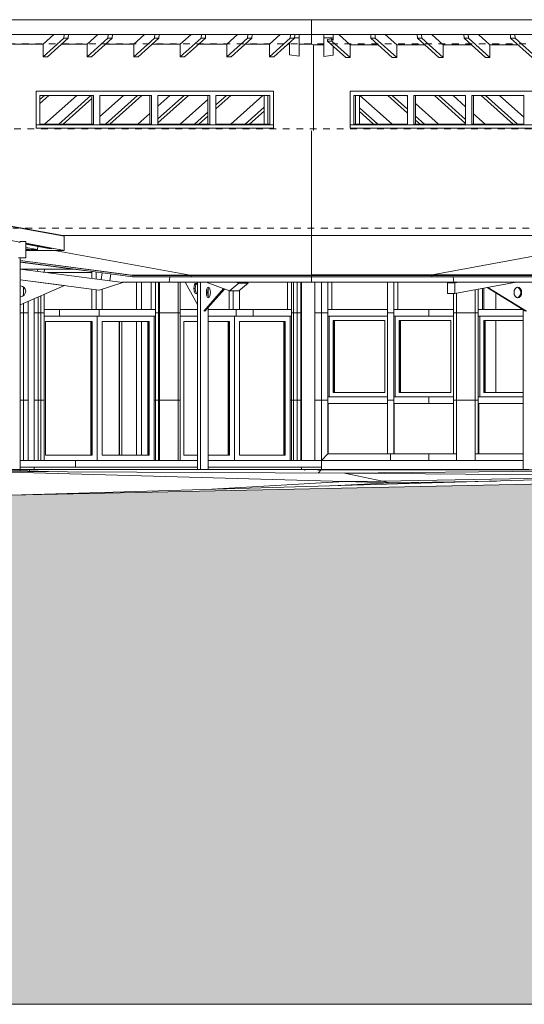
# Model space of a CAD drawing. Header units: metres. Extents: x 0 to 334, y 0 to 60.
# Tile 19 of 72: x 68 to 75, y 5 to 19. Entities that reach past the tile are written whole.
import ezdxf

# ---------------------------------------------------------------- set-up
doc = ezdxf.new("R2010")
doc.units = ezdxf.units.M
doc.header["$MEASUREMENT"] = 0
doc.linetypes.add('Strichlinie_ eng', pattern=[0.115, 0.075, -0.04])
for name, color, linetype in [('00 Linien_Kreise_Splines', 7, 'Continuous'), ('00 Schraffuren', 7, 'Continuous'), ('10 Fassade', 7, 'Continuous'), ('10 Stütze Holz', 7, 'Continuous'), ('10 Wand außen', 7, 'Continuous'), ('20 Decke', 7, 'Continuous'), ('24 Dachhaut', 7, 'Continuous'), ('25 Dachsparren', 7, 'Continuous'), ('30 Dach', 7, 'Continuous'), ('31 Vordach Glas_Stahl', 7, 'Continuous'), ('60 Gelände neu', 7, 'Continuous')]:
    doc.layers.add(name, color=color, linetype=linetype)

msp = doc.modelspace()

# ---------------------------------------------------------------- hatches: boundary and pattern name
at = {"layer": '00 Schraffuren', "linetype": 'Continuous', "lineweight": 13, "true_color": 0x9f9f9f}
msp.add_hatch(color=253, dxfattribs=at).paths.add_polyline_path([(43.572, 4.821), (133.044, 4.821), (133.044, 12.226), (133.044, 13.277), (128.895, 13.341), (128.116, 13.341), (124.8, 13.18), (122.557, 13.117), (120.696, 12.975), (119.042, 12.921), (119.042, 12.691), (118.955, 12.691), (118.955, 12.441), (84.41, 12.441), (84.41, 12.691), (84.41, 12.781), (83.874, 12.781), (83.265, 12.781), (81.5, 12.74), (79.388, 12.681), (77.08, 12.603), (67.688, 12.405), (59.679, 12.089), (57.594, 12.157), (56.464, 12.169), (56.159, 12.153), (54.013, 12.148), (49.911, 11.454), (46.122, 10.921), (43.84, 10.921), (43.572, 10.921), (43.572, 8.767)])
at = {"layer": '60 Gelände neu', "linetype": 'Continuous', "lineweight": 9}
h = msp.add_hatch(dxfattribs=at)
h.set_pattern_fill('Natur_Boden_gewachsen_0001', color=8, style=0, pattern_type=2)
h.set_pattern_definition([(45, (111.51342, 12.92067), (-0.106066, 0.106066), []), (45, (111.47807, 12.95602), (-0.212132, 0.212132), []), (45, (111.4427, 12.99138), (-0.212132, 0.212132), []), (135, (111.407356, 13.026735), (0.03535534, 0.03535534), [0.15, -0.15])])
h.paths.add_polyline_path([(55.747, 12.153), (55.747, 4.821), (79.388, 4.821), (79.388, 12.66), (78.851, 12.643), (77.08, 12.603), (67.688, 12.405), (59.679, 12.089), (57.594, 12.157), (56.464, 12.169), (56.159, 12.153)])

# ---------------------------------------------------------------- linework, layer by layer
at = {"layer": '00 Linien_Kreise_Splines', "color": 251, "linetype": 'Strichlinie_ eng', "lineweight": 18, "true_color": 0x5f5f5f}
for p, q in [((93.965, 19.131), (59.809, 19.131)), ((87.049, 17.861), (59.685, 17.861)), ((81.015, 16.381), (67.729, 16.381))]:
    msp.add_line(p, q, dxfattribs=at)
at = {"layer": '00 Linien_Kreise_Splines', "color": 7, "linetype": 'Continuous', "lineweight": 9}
msp.add_lwpolyline([(54.013, 12.148), (56.159, 12.153), (56.464, 12.169), (57.594, 12.157), (59.679, 12.089), (67.688, 12.405), (77.08, 12.603), (79.388, 12.681), (83.265, 12.781), (84.41, 12.781), (84.41, 12.691), (84.41, 12.441), (118.955, 12.441), (118.955, 12.691), (119.042, 12.691), (119.042, 12.921), (120.696, 12.975), (122.557, 13.117), (124.8, 13.18), (128.054, 13.341), (128.895, 13.341), (133.044, 13.277)], dxfattribs=at)
at = {"layer": '00 Schraffuren', "color": 7, "linetype": 'Continuous', "lineweight": 9, "flags": 128}
for points in [[(118.955, 12.441), (84.41, 12.441), (84.41, 12.691), (84.41, 12.781), (83.874, 12.781), (83.265, 12.781), (81.5, 12.74), (79.388, 12.681), (77.08, 12.603), (67.688, 12.405), (59.679, 12.089), (57.594, 12.157), (56.464, 12.169), (56.159, 12.153), (54.013, 12.148)], [(43.572, 4.821), (133.044, 4.821)]]:
    msp.add_lwpolyline(points, dxfattribs=at)
at = {"layer": '10 Fassade', "color": 7, "linetype": 'Continuous', "lineweight": 13}
for p, q in [((67.858, 15.771), (67.858, 15.774)), ((68.196, 15.727), (68.196, 15.745)), ((68.905, 15.635), (68.905, 15.738)), ((68.967, 15.627), (68.967, 15.73)), ((69.79, 15.171), (69.79, 15.577)), ((69.852, 15.171), (69.852, 15.577)), ((69.898, 15.121), (69.898, 15.577)), ((69.913, 15.121), (69.913, 15.577)), ((70.19, 15.121), (70.19, 15.577)), ((70.221, 15.171), (70.221, 15.577)), ((71.815, 15.171), (71.815, 15.577)), ((71.876, 15.171), (71.876, 15.577)), ((71.907, 15.121), (71.907, 15.577)), ((71.959, 15.121), (71.959, 15.577)), ((72.015, 15.121), (72.015, 15.577)), ((72.224, 15.577), (72.224, 15.121)), ((72.324, 15.577), (72.324, 15.121)), ((72.416, 15.171), (72.416, 15.577)), ((72.477, 15.171), (72.477, 15.577)), ((73.305, 15.171), (73.305, 15.577)), ((73.398, 15.171), (73.398, 15.577)), ((73.459, 15.171), (73.459, 15.577)), ((67.886, 15.379), (67.886, 15.506)), ((68.905, 15.171), (68.905, 15.473)), ((68.967, 15.171), (68.967, 15.466)), ((69.059, 15.171), (69.059, 15.475)), ((70.948, 15.171), (70.948, 15.452)), ((71.009, 15.171), (71.009, 15.449)), ((71.101, 15.171), (71.101, 15.455)), ((74.287, 15.171), (74.287, 15.409)), ((74.333, 15.121), (74.333, 15.414)), ((74.61, 15.121), (74.61, 15.465)), ((74.656, 15.171), (74.656, 15.473)), ((74.718, 15.171), (74.718, 15.484)), ((67.886, 15.121), (67.886, 15.262)), ((67.957, 15.121), (67.957, 15.293)), ((68.104, 15.121), (68.104, 15.357)), ((68.144, 15.121), (68.144, 15.374)), ((68.196, 15.121), (68.196, 15.396)), ((67.886, 15.121), (67.836, 15.121)), ((67.957, 15.121), (67.886, 15.121)), ((67.886, 13.821), (67.886, 15.121)), ((67.957, 13.821), (67.957, 15.121)), ((68.049, 15.121), (68.104, 15.121)), ((68.104, 15.121), (68.144, 15.121)), ((68.104, 13.821), (68.104, 15.121)), ((68.144, 15.121), (68.196, 15.121)), ((68.144, 13.821), (68.144, 15.121)), ((68.423, 15.171), (68.196, 15.171)), ((68.196, 13.821), (68.196, 15.121)), ((68.423, 15.171), (68.423, 15.071)), ((68.967, 15.171), (68.423, 15.171)), ((69.013, 15.171), (68.967, 15.171)), ((69.013, 15.171), (69.013, 15.071)), ((69.059, 15.171), (69.013, 15.171)), ((69.852, 15.171), (69.059, 15.171)), ((69.852, 15.171), (69.852, 15.071)), ((69.898, 15.121), (69.852, 15.121)), ((69.913, 15.121), (69.898, 15.121)), ((69.898, 13.821), (69.898, 15.121)), ((70.19, 15.121), (69.913, 15.121)), ((69.913, 13.821), (69.913, 15.121)), ((70.221, 15.121), (70.19, 15.121)), ((70.19, 13.821), (70.19, 15.121)), ((70.478, 15.171), (70.221, 15.171)), ((70.221, 15.121), (70.221, 15.171)), ((70.221, 15.071), (70.221, 15.121)), ((71.009, 15.171), (70.635, 15.171)), ((71.055, 15.171), (71.009, 15.171)), ((71.055, 15.171), (71.055, 15.071)), ((71.101, 15.171), (71.055, 15.171)), ((71.305, 15.171), (71.101, 15.171)), ((71.305, 15.171), (71.305, 15.071)), ((71.876, 15.171), (71.305, 15.171)), ((71.876, 15.171), (71.876, 15.071)), ((71.892, 15.121), (71.876, 15.121)), ((71.892, 15.121), (71.907, 15.121)), ((71.907, 15.121), (71.959, 15.121)), ((71.907, 13.821), (71.907, 15.121)), ((71.959, 15.121), (72.015, 15.121)), ((71.959, 13.821), (71.959, 15.121)), ((72.015, 13.821), (72.015, 15.121)), ((72.224, 15.121), (72.324, 15.121)), ((72.224, 15.121), (72.224, 13.821)), ((72.324, 15.121), (72.324, 13.821)), ((72.416, 15.171), (73.305, 15.171)), ((72.416, 15.071), (72.416, 15.171)), ((73.305, 15.121), (73.305, 15.171)), ((73.305, 15.071), (73.305, 15.121)), ((73.398, 15.171), (73.918, 15.171)), ((73.398, 15.071), (73.398, 15.171)), ((73.918, 15.171), (74.287, 15.171)), ((74.287, 15.121), (74.287, 15.171)), ((74.333, 15.121), (74.287, 15.121)), ((74.287, 15.071), (74.287, 15.121)), ((74.61, 15.121), (74.333, 15.121)), ((74.333, 13.821), (74.333, 15.121)), ((74.656, 15.121), (74.61, 15.121)), ((74.61, 13.821), (74.61, 15.121)), ((74.656, 15.171), (75.319, 15.171)), ((74.656, 15.071), (74.656, 15.171)), ((68.423, 15.071), (68.196, 15.071)), ((68.215, 14.991), (68.215, 13.001)), ((68.912, 14.991), (68.215, 14.991)), ((69.013, 15.071), (68.423, 15.071)), ((68.891, 13.001), (68.891, 14.991)), ((68.898, 14.991), (68.898, 13.001)), ((68.904, 14.991), (68.904, 13.001)), ((68.912, 13.001), (68.912, 14.991)), ((68.986, 15.071), (68.986, 12.921)), ((69.852, 15.071), (69.013, 15.071)), ((69.059, 14.991), (69.059, 13.001)), ((69.757, 14.991), (69.059, 14.991)), ((69.736, 13.001), (69.736, 14.991)), ((69.743, 14.991), (69.743, 13.001)), ((69.749, 14.991), (69.749, 13.001)), ((69.757, 13.001), (69.757, 14.991)), ((69.831, 15.071), (69.831, 12.921)), ((69.852, 13.821), (69.852, 15.071)), ((70.478, 15.071), (70.221, 15.071)), ((70.221, 13.821), (70.221, 15.071)), ((70.274, 14.991), (70.274, 13.001)), ((70.478, 14.991), (70.274, 14.991)), ((71.055, 15.071), (70.635, 15.071)), ((70.954, 14.991), (70.635, 14.991)), ((70.933, 13.001), (70.933, 14.991)), ((70.94, 14.991), (70.94, 13.001)), ((70.946, 14.991), (70.946, 13.001)), ((70.954, 13.001), (70.954, 14.991)), ((71.028, 15.071), (71.028, 12.921)), ((71.305, 15.071), (71.055, 15.071)), ((71.102, 14.991), (71.102, 13.001)), ((71.781, 14.991), (71.102, 14.991)), ((71.876, 15.071), (71.305, 15.071)), ((71.76, 13.001), (71.76, 14.991)), ((71.768, 14.991), (71.768, 13.001)), ((71.774, 14.991), (71.774, 13.001)), ((71.781, 13.001), (71.781, 14.991)), ((71.855, 15.071), (71.855, 12.921)), ((71.876, 13.821), (71.876, 15.071)), ((72.416, 13.871), (72.416, 15.071)), ((72.416, 15.071), (73.305, 15.071)), ((72.437, 15.071), (72.437, 13.871)), ((72.497, 13.936), (72.497, 15.006)), ((72.497, 15.006), (73.266, 15.006)), ((72.505, 15.006), (72.505, 13.936)), ((72.511, 15.006), (72.511, 13.936)), ((72.518, 13.936), (72.518, 15.006)), ((73.266, 15.006), (73.266, 13.936)), ((73.305, 13.871), (73.305, 15.071)), ((73.398, 15.071), (73.918, 15.071)), ((73.398, 13.871), (73.398, 15.071)), ((73.419, 15.071), (73.419, 13.871)), ((73.479, 13.936), (73.479, 15.006)), ((73.479, 15.006), (74.248, 15.006)), ((73.486, 15.006), (73.486, 13.936)), ((73.492, 15.006), (73.492, 13.936)), ((73.5, 13.936), (73.5, 15.006)), ((73.918, 15.071), (74.287, 15.071)), ((74.248, 15.006), (74.248, 13.936)), ((74.287, 13.871), (74.287, 15.071)), ((74.656, 15.071), (75.322, 15.071)), ((74.656, 13.871), (74.656, 15.071)), ((74.677, 15.071), (74.677, 13.871)), ((74.738, 13.936), (74.738, 15.006)), ((74.738, 15.006), (75.322, 15.006)), ((74.745, 15.006), (74.745, 13.936)), ((74.751, 15.006), (74.751, 13.936)), ((74.759, 13.936), (74.759, 15.006)), ((73.266, 13.936), (72.497, 13.936)), ((74.248, 13.936), (73.479, 13.936)), ((75.322, 13.936), (74.738, 13.936)), ((67.886, 13.821), (67.836, 13.821)), ((67.957, 13.821), (67.886, 13.821)), ((67.886, 12.921), (67.886, 13.821)), ((67.957, 12.921), (67.957, 13.821)), ((68.049, 13.821), (68.104, 13.821)), ((68.104, 13.821), (68.144, 13.821)), ((68.104, 12.921), (68.104, 13.821)), ((68.144, 13.821), (68.196, 13.821)), ((68.144, 12.921), (68.144, 13.821)), ((68.196, 12.921), (68.196, 13.821)), ((69.852, 13.821), (69.831, 13.821)), ((69.898, 13.821), (69.852, 13.821)), ((69.852, 12.921), (69.852, 13.821)), ((69.913, 13.821), (69.898, 13.821)), ((69.898, 12.921), (69.898, 13.821)), ((70.19, 13.821), (69.913, 13.821)), ((69.913, 12.921), (69.913, 13.821)), ((70.221, 13.821), (70.19, 13.821)), ((70.19, 12.921), (70.19, 13.821)), ((70.221, 12.921), (70.221, 13.821)), ((71.876, 13.821), (71.855, 13.821)), ((71.892, 13.821), (71.876, 13.821)), ((71.876, 12.921), (71.876, 13.821)), ((71.892, 13.821), (71.907, 13.821)), ((71.907, 13.821), (71.959, 13.821)), ((71.907, 12.921), (71.907, 13.821)), ((71.959, 13.821), (72.015, 13.821)), ((71.959, 12.921), (71.959, 13.821)), ((72.015, 12.921), (72.015, 13.821)), ((72.224, 13.821), (72.324, 13.821)), ((72.224, 13.821), (72.224, 12.921)), ((72.324, 13.821), (72.324, 12.921)), ((72.416, 13.871), (73.305, 13.871)), ((72.416, 13.771), (72.416, 13.871)), ((73.305, 13.821), (73.305, 13.871)), ((73.305, 13.771), (73.305, 13.821)), ((73.398, 13.871), (73.918, 13.871)), ((73.398, 13.771), (73.398, 13.871)), ((73.918, 13.871), (74.287, 13.871)), ((74.287, 13.821), (74.287, 13.871)), ((74.287, 13.771), (74.287, 13.821)), ((74.333, 13.821), (74.287, 13.821)), ((74.61, 13.821), (74.333, 13.821)), ((74.333, 12.921), (74.333, 13.821)), ((74.656, 13.821), (74.61, 13.821)), ((74.61, 13.021), (74.61, 13.821)), ((74.656, 13.871), (75.322, 13.871)), ((74.656, 13.771), (74.656, 13.871)), ((72.416, 13.021), (72.416, 13.771)), ((72.416, 13.771), (73.305, 13.771)), ((72.422, 13.771), (72.422, 13.021)), ((73.305, 13.021), (73.305, 13.771)), ((73.398, 13.771), (73.918, 13.771)), ((73.398, 13.021), (73.398, 13.771)), ((73.403, 13.771), (73.403, 13.021)), ((73.918, 13.771), (74.287, 13.771)), ((74.287, 13.021), (74.287, 13.771)), ((74.656, 13.771), (75.322, 13.771)), ((74.656, 13.021), (74.656, 13.771)), ((74.662, 13.771), (74.662, 13.021)), ((67.886, 12.921), (67.836, 12.921)), ((68.215, 13.001), (68.912, 13.001)), ((69.059, 13.001), (69.757, 13.001)), ((70.274, 13.001), (70.478, 13.001)), ((70.635, 13.001), (70.954, 13.001)), ((71.102, 13.001), (71.781, 13.001)), ((72.324, 12.921), (73.351, 12.921)), ((72.416, 13.021), (73.305, 13.021)), ((73.351, 13.021), (73.305, 13.021)), ((73.351, 13.021), (73.398, 13.021)), ((73.351, 12.921), (73.918, 12.921)), ((73.398, 13.021), (73.918, 13.021)), ((73.918, 13.021), (74.287, 13.021)), ((73.918, 12.921), (74.333, 12.921)), ((74.333, 13.021), (74.287, 13.021)), ((74.61, 12.921), (74.333, 12.921)), ((74.61, 12.921), (74.61, 13.021)), ((74.61, 13.021), (74.656, 13.021)), ((74.61, 12.921), (75.322, 12.921)), ((74.656, 13.021), (75.322, 13.021))]:
    msp.add_line(p, q, dxfattribs=at)
at = {"layer": '10 Fassade', "color": 7, "linetype": 'Continuous', "lineweight": 9}
for p, q in [((72.324, 15.121), (72.416, 15.121)), ((73.398, 15.121), (73.305, 15.121)), ((73.918, 15.071), (73.918, 15.171)), ((72.324, 13.821), (72.416, 13.821)), ((73.398, 13.821), (73.305, 13.821)), ((73.918, 13.771), (73.918, 13.871)), ((72.324, 12.921), (72.416, 13.021)), ((73.351, 12.921), (73.351, 13.021)), ((73.918, 12.921), (73.918, 13.021))]:
    msp.add_line(p, q, dxfattribs=at)
at = {"layer": '10 Stütze Holz', "color": 7, "linetype": 'Continuous', "lineweight": 13}
for p, q in [((69.57, 15.171), (69.57, 15.577)), ((69.646, 15.171), (69.646, 15.577)), ((74.739, 15.171), (74.739, 15.488)), ((69.57, 13.001), (69.57, 14.991)), ((69.646, 13.001), (69.646, 14.991))]:
    msp.add_line(p, q, dxfattribs=at)
at = {"layer": '10 Wand außen', "color": 7, "linetype": 'Continuous', "lineweight": 13}
for p, q in [((67.726, 19.123), (68.179, 19.123)), ((68.179, 18.933), (68.179, 19.123)), ((68.456, 19.123), (68.835, 19.123)), ((68.835, 18.933), (68.835, 19.123)), ((69.112, 19.123), (69.528, 19.123)), ((69.528, 18.933), (69.528, 19.123)), ((69.805, 19.123), (70.221, 19.123)), ((70.221, 18.933), (70.221, 19.123)), ((70.497, 19.123), (70.914, 19.123)), ((70.914, 18.933), (70.914, 19.123)), ((71.19, 19.123), (71.547, 19.123)), ((71.547, 18.933), (71.547, 19.123)), ((71.823, 19.123), (71.849, 19.123)), ((71.989, 19.123), (72.174, 19.123)), ((72.203, 19.116), (72.174, 19.123)), ((72.359, 19.116), (72.203, 19.116)), ((72.203, 17.838), (72.203, 19.116)), ((72.749, 19.116), (73.166, 19.116)), ((72.749, 19.116), (72.749, 18.925)), ((73.442, 19.116), (73.858, 19.116)), ((73.442, 19.116), (73.442, 18.925)), ((74.135, 19.116), (74.551, 19.116)), ((74.135, 19.116), (74.135, 18.925)), ((74.828, 19.116), (75.244, 19.116)), ((74.828, 19.116), (74.828, 18.925)), ((68.244, 18.933), (68.179, 18.933)), ((68.9, 18.933), (68.835, 18.933)), ((69.593, 18.933), (69.528, 18.933)), ((70.286, 18.933), (70.221, 18.933)), ((70.979, 18.933), (70.914, 18.933)), ((71.612, 18.933), (71.547, 18.933)), ((71.989, 18.947), (71.849, 18.966)), ((72.499, 18.958), (72.359, 18.94)), ((72.749, 18.925), (72.684, 18.925)), ((73.442, 18.925), (73.377, 18.925)), ((74.135, 18.925), (74.07, 18.925)), ((74.828, 18.925), (74.763, 18.925)), ((71.608, 18.421), (68.075, 18.421)), ((68.075, 18.421), (68.075, 17.921)), ((68.075, 18.421), (68.075, 17.871)), ((68.13, 17.931), (68.13, 18.361)), ((68.13, 18.361), (68.931, 18.361)), ((68.904, 18.361), (68.904, 17.931)), ((68.904, 18.361), (68.904, 17.931)), ((68.93, 18.361), (68.93, 17.931)), ((68.931, 18.361), (68.931, 17.931)), ((69.023, 17.931), (69.023, 18.361)), ((69.023, 18.361), (69.795, 18.361)), ((69.768, 18.361), (69.768, 17.931)), ((69.769, 18.361), (69.769, 17.931)), ((69.795, 18.361), (69.795, 17.931)), ((69.795, 18.361), (69.795, 17.931)), ((69.888, 17.931), (69.888, 18.361)), ((69.888, 18.361), (70.66, 18.361)), ((70.633, 18.361), (70.633, 17.931)), ((70.633, 18.361), (70.633, 17.931)), ((70.66, 18.361), (70.66, 17.931)), ((70.66, 18.361), (70.66, 17.931)), ((70.752, 17.931), (70.752, 18.361)), ((70.752, 18.361), (71.552, 18.361)), ((71.468, 17.931), (71.468, 18.361)), ((71.526, 18.361), (71.526, 17.931)), ((71.526, 18.361), (71.526, 17.931)), ((71.552, 18.361), (71.552, 17.931)), ((71.552, 18.361), (71.552, 17.931)), ((71.608, 17.871), (71.608, 18.421)), ((72.748, 18.421), (76.281, 18.421)), ((72.748, 17.871), (72.748, 18.421)), ((72.803, 18.361), (72.803, 17.931)), ((72.803, 18.361), (72.803, 17.931)), ((73.603, 18.361), (72.803, 18.361)), ((72.83, 18.361), (72.83, 17.931)), ((72.83, 18.361), (72.83, 17.931)), ((72.888, 18.361), (72.888, 17.931)), ((73.603, 17.931), (73.603, 18.361)), ((73.696, 18.361), (73.696, 17.931)), ((73.696, 18.361), (73.696, 17.931)), ((74.468, 18.361), (73.696, 18.361)), ((73.723, 18.361), (73.723, 17.931)), ((73.723, 18.361), (73.723, 17.931)), ((74.468, 17.931), (74.468, 18.361)), ((74.561, 18.361), (74.561, 17.931)), ((74.561, 18.361), (74.561, 17.931)), ((75.333, 18.361), (74.561, 18.361)), ((74.587, 18.361), (74.587, 17.931)), ((74.587, 18.361), (74.587, 17.931)), ((75.333, 17.931), (75.333, 18.361)), ((68.931, 17.931), (68.13, 17.931)), ((69.795, 17.931), (69.023, 17.931)), ((70.66, 17.931), (69.888, 17.931)), ((71.552, 17.931), (70.752, 17.931)), ((72.803, 17.931), (73.603, 17.931)), ((73.696, 17.931), (74.468, 17.931)), ((74.561, 17.931), (75.333, 17.931)), ((68.075, 17.871), (68.075, 17.871)), ((72.024, 15.577), (72.024, 12.921)), ((67.837, 15.522), (67.837, 15.363)), ((74.915, 15.418), (74.915, 15.171)), ((68.049, 12.921), (68.049, 15.333)), ((67.837, 15.241), (67.837, 12.921)), ((69.312, 13.001), (69.312, 14.991)), ((69.316, 14.991), (69.316, 13.001)), ((69.316, 14.991), (69.316, 13.001)), ((69.351, 13.001), (69.351, 14.991)), ((69.351, 14.991), (69.351, 13.001)), ((74.915, 15.006), (74.915, 13.936)), ((67.836, 12.786), (67.837, 12.786)), ((67.837, 12.821), (67.837, 12.786)), ((67.837, 12.786), (68.049, 12.786)), ((68.049, 12.786), (68.049, 12.821)), ((72.024, 12.821), (72.024, 12.786)), ((72.024, 12.786), (72.324, 12.786)), ((72.324, 12.786), (72.324, 12.821))]:
    msp.add_line(p, q, dxfattribs=at)
at = {"layer": '10 Wand außen', "color": 7, "linetype": 'Continuous', "lineweight": 9}
for p, q in [((68.075, 17.921), (68.075, 17.871)), ((71.608, 17.921), (68.075, 17.921)), ((68.075, 17.921), (68.075, 17.871)), ((71.608, 17.871), (71.608, 17.921)), ((72.748, 17.871), (72.748, 17.921)), ((72.748, 17.921), (76.281, 17.921)), ((68.075, 17.871), (71.608, 17.871)), ((76.281, 17.871), (72.748, 17.871)), ((67.836, 12.786), (67.836, 15.942)), ((67.836, 12.786), (61.493, 12.786))]:
    msp.add_line(p, q, dxfattribs=at)
at = {"layer": '20 Decke', "color": 7, "linetype": 'Continuous', "lineweight": 13}
for p, q in [((67.836, 12.921), (68.663, 12.921)), ((68.663, 12.921), (70.478, 12.921)), ((68.663, 12.821), (68.663, 12.921)), ((70.635, 12.921), (72.324, 12.921)), ((72.324, 12.821), (72.324, 12.921)), ((67.836, 12.821), (68.663, 12.821)), ((67.837, 12.772), (67.837, 12.786)), ((67.978, 12.774), (67.978, 12.786)), ((68.049, 12.786), (70.478, 12.786)), ((68.049, 12.786), (70.478, 12.786)), ((68.663, 12.821), (70.478, 12.821)), ((70.635, 12.821), (72.324, 12.821)), ((70.635, 12.786), (72.024, 12.786)), ((70.635, 12.786), (72.024, 12.786)), ((72.074, 12.774), (72.074, 12.786)), ((72.274, 12.772), (72.274, 12.786)), ((72.324, 12.786), (75.322, 12.786)), ((72.324, 12.786), (75.322, 12.786))]:
    msp.add_line(p, q, dxfattribs=at)
at = {"layer": '24 Dachhaut', "color": 7, "linetype": 'Continuous', "lineweight": 13}
for p, q in [((72.174, 19.123), (72.174, 19.268)), ((59.846, 17.856), (68.475, 16.272)), ((68.47, 16.273), (72.174, 16.273)), ((68.475, 16.267), (68.475, 16.272))]:
    msp.add_line(p, q, dxfattribs=at)
at = {"layer": '24 Dachhaut', "color": 7, "linetype": 'Continuous', "lineweight": 9}
for p, q in [((72.174, 17.835), (72.174, 16.273)), ((72.174, 16.273), (76.23, 16.273)), ((72.174, 16.272), (72.174, 16.273))]:
    msp.add_line(p, q, dxfattribs=at)
at = {"layer": '25 Dachsparren', "color": 253, "linetype": 'Continuous', "lineweight": 13, "true_color": 0x9f9f9f}
for p, q in [((68.341, 19.268), (68.179, 19.123)), ((68.489, 19.211), (68.493, 19.268)), ((68.557, 19.268), (68.553, 19.211)), ((68.996, 19.268), (68.835, 19.123)), ((69.145, 19.211), (69.149, 19.268)), ((69.213, 19.268), (69.209, 19.211)), ((69.689, 19.268), (69.528, 19.123)), ((69.837, 19.211), (69.842, 19.268)), ((69.906, 19.268), (69.902, 19.211)), ((70.382, 19.268), (70.221, 19.123)), ((70.53, 19.211), (70.535, 19.268)), ((70.599, 19.268), (70.595, 19.211)), ((71.075, 19.268), (70.914, 19.123)), ((71.223, 19.211), (71.227, 19.268)), ((71.292, 19.268), (71.288, 19.211)), ((71.708, 19.268), (71.547, 19.123)), ((71.856, 19.211), (71.86, 19.268)), ((71.925, 19.268), (71.921, 19.211)), ((71.989, 19.218), (71.921, 19.218)), ((71.989, 19.268), (71.989, 19.218)), ((71.989, 19.218), (71.989, 18.947)), ((72.359, 19.217), (72.359, 19.268)), ((72.499, 19.217), (72.359, 19.217)), ((72.359, 19.217), (72.359, 18.94)), ((72.499, 19.268), (72.499, 19.217)), ((72.499, 19.217), (72.499, 19.183)), ((72.579, 19.268), (72.749, 19.116)), ((73.059, 19.211), (73.055, 19.268)), ((73.12, 19.268), (73.124, 19.211)), ((73.272, 19.268), (73.442, 19.116)), ((73.752, 19.211), (73.748, 19.268)), ((73.813, 19.268), (73.817, 19.211)), ((73.965, 19.268), (74.135, 19.116)), ((74.445, 19.211), (74.441, 19.268)), ((74.506, 19.268), (74.51, 19.211)), ((74.658, 19.268), (74.828, 19.116)), ((75.138, 19.211), (75.134, 19.268)), ((75.199, 19.268), (75.203, 19.211)), ((68.489, 19.211), (68.179, 18.933)), ((68.553, 19.211), (68.244, 18.933)), ((68.553, 19.211), (68.489, 19.211)), ((69.145, 19.211), (68.835, 18.933)), ((69.209, 19.211), (68.9, 18.933)), ((69.209, 19.211), (69.145, 19.211)), ((69.837, 19.211), (69.528, 18.933)), ((69.902, 19.211), (69.593, 18.933)), ((69.902, 19.211), (69.837, 19.211)), ((70.53, 19.211), (70.221, 18.933)), ((70.595, 19.211), (70.286, 18.933)), ((70.595, 19.211), (70.53, 19.211)), ((71.223, 19.211), (70.914, 18.933)), ((71.288, 19.211), (70.979, 18.933)), ((71.288, 19.211), (71.223, 19.211)), ((71.856, 19.211), (71.547, 18.933)), ((71.921, 19.211), (71.612, 18.933)), ((71.849, 19.146), (71.849, 18.966)), ((71.921, 19.211), (71.856, 19.211)), ((72.41, 19.193), (72.474, 19.202)), ((72.412, 19.17), (72.41, 19.193)), ((72.412, 19.17), (72.684, 18.925)), ((72.476, 19.17), (72.412, 19.17)), ((72.499, 19.183), (72.474, 19.202)), ((72.474, 19.202), (72.476, 19.17)), ((72.476, 19.17), (72.749, 18.925)), ((72.499, 19.092), (72.499, 18.958)), ((73.059, 19.211), (73.377, 18.925)), ((73.124, 19.211), (73.059, 19.211)), ((73.124, 19.211), (73.442, 18.925)), ((73.752, 19.211), (74.07, 18.925)), ((73.817, 19.211), (73.752, 19.211)), ((73.817, 19.211), (74.135, 18.925)), ((74.445, 19.211), (74.763, 18.925)), ((74.51, 19.211), (74.445, 19.211)), ((74.51, 19.211), (74.828, 18.925)), ((75.138, 19.211), (75.456, 18.925)), ((75.203, 19.211), (75.138, 19.211)), ((75.203, 19.211), (75.521, 18.925)), ((68.199, 18.361), (68.13, 18.299)), ((68.264, 18.361), (68.13, 18.24)), ((68.681, 18.361), (68.203, 17.931)), ((68.892, 18.361), (68.414, 17.931)), ((69.374, 18.361), (69.023, 18.045)), ((69.585, 18.361), (69.107, 17.931)), ((69.65, 18.361), (69.172, 17.931)), ((70.067, 18.361), (69.888, 18.2)), ((70.278, 18.361), (69.888, 18.009)), ((70.343, 18.361), (69.888, 17.951)), ((70.911, 18.361), (70.752, 18.218)), ((70.976, 18.361), (70.752, 18.16)), ((71.452, 18.361), (70.974, 17.931)), ((72.895, 18.361), (73.373, 17.931)), ((73.312, 18.361), (73.603, 18.098)), ((73.376, 18.361), (73.603, 18.156)), ((73.588, 18.361), (73.603, 18.347)), ((74.004, 18.361), (74.468, 17.943)), ((74.069, 18.361), (74.468, 18.002)), ((74.281, 18.361), (74.468, 18.192)), ((74.697, 18.361), (75.175, 17.931)), ((74.762, 18.361), (75.24, 17.931)), ((74.974, 18.361), (75.333, 18.037)), ((68.904, 18.313), (68.479, 17.931)), ((70.633, 18.301), (70.222, 17.931)), ((73.723, 18.239), (74.066, 17.931)), ((69.768, 18.092), (69.589, 17.931)), ((70.633, 18.111), (70.433, 17.931)), ((70.633, 18.053), (70.498, 17.931)), ((71.468, 18.185), (71.186, 17.931)), ((71.468, 18.126), (71.251, 17.931)), ((72.888, 18.177), (73.161, 17.931)), ((72.888, 18.119), (73.097, 17.931)), ((73.723, 18.049), (73.854, 17.931)), ((74.587, 18.085), (74.759, 17.931)), ((68.904, 17.938), (68.896, 17.931)), ((73.723, 17.991), (73.789, 17.931)), ((67.924, 16.151), (68.311, 16.08)), ((67.924, 16.142), (68.264, 16.08)), ((67.924, 16.095), (68.094, 16.064)), ((67.924, 16.077), (67.995, 16.064)), ((67.924, 16.069), (67.973, 16.062)), ((67.924, 16.065), (67.946, 16.062)), ((67.973, 16.062), (67.946, 16.062)), ((67.973, 16.068), (67.973, 16.062)), ((68.094, 16.064), (67.995, 16.064)), ((68.099, 16.11), (68.094, 16.064)), ((68.308, 16.08), (68.264, 16.08)), ((68.308, 16.08), (68.311, 16.08)), ((68.311, 16.083), (68.311, 16.08))]:
    msp.add_line(p, q, dxfattribs=at)
at = {"layer": '30 Dach', "color": 7, "linetype": 'Continuous', "lineweight": 9}
for p, q in [((60.626, 19.488), (72.174, 19.488)), ((72.174, 19.488), (84.087, 19.488)), ((72.174, 19.268), (72.174, 19.488)), ((60.626, 19.268), (72.174, 19.268)), ((72.174, 19.268), (84.087, 19.268)), ((72.174, 16.272), (68.494, 16.272)), ((72.174, 16.1), (72.174, 16.272)), ((68.245, 15.721), (68.905, 15.721))]:
    msp.add_line(p, q, dxfattribs=at)
at = {"layer": '30 Dach', "color": 7, "linetype": 'Continuous', "lineweight": 13}
for p, q in [((59.853, 17.853), (68.495, 16.263)), ((65.058, 16.684), (67.838, 16.173)), ((67.813, 16.176), (67.838, 16.173)), ((67.838, 16.182), (67.838, 16.173)), ((67.924, 16.182), (67.838, 16.182)), ((67.924, 15.942), (67.924, 16.182)), ((67.924, 16.157), (68.495, 16.052)), ((67.924, 16.154), (68.471, 16.053)), ((68.494, 16.272), (68.475, 16.272)), ((68.494, 16.264), (68.494, 16.272)), ((68.495, 16.263), (68.495, 16.052)), ((76.215, 16.272), (72.174, 16.272)), ((67.924, 16.052), (68.475, 16.052)), ((68.475, 16.054), (68.471, 16.053)), ((68.475, 16.054), (68.491, 16.052)), ((68.475, 16.054), (68.475, 16.052)), ((68.475, 16.052), (68.491, 16.052)), ((68.48, 16.052), (68.481, 16.052)), ((68.495, 16.052), (68.481, 16.052)), ((67.813, 15.942), (67.924, 15.942)), ((68.1, 15.774), (68.097, 15.74)), ((68.194, 15.727), (68.199, 15.774))]:
    msp.add_line(p, q, dxfattribs=at)
at = {"layer": '31 Vordach Glas_Stahl', "color": 7, "linetype": 'Continuous', "lineweight": 13}
for p, q in [((68.35, 16.052), (70.368, 15.681)), ((70.367, 15.681), (68.35, 16.052)), ((72.174, 16.1), (72.174, 15.688)), ((76.215, 16.1), (73.972, 15.688)), ((67.836, 15.902), (69.502, 15.682)), ((67.836, 15.899), (69.513, 15.678)), ((67.836, 15.879), (69.51, 15.658)), ((68.824, 15.749), (67.836, 15.877)), ((67.836, 15.774), (69.366, 15.575)), ((68.63, 15.774), (67.836, 15.774)), ((69.059, 15.718), (69.046, 15.617)), ((69.174, 15.6), (69.187, 15.701)), ((67.836, 15.612), (69.013, 15.46)), ((69.366, 15.575), (69.013, 15.46)), ((69.174, 15.6), (69.214, 15.595)), ((70.057, 15.577), (69.35, 15.577)), ((69.366, 15.575), (69.366, 15.575)), ((69.502, 15.682), (69.507, 15.68)), ((70.369, 15.681), (69.504, 15.681)), ((69.513, 15.679), (69.507, 15.68)), ((69.507, 15.68), (69.513, 15.678)), ((69.513, 15.677), (69.51, 15.659)), ((69.51, 15.659), (69.511, 15.659)), ((69.51, 15.659), (69.51, 15.658)), ((69.511, 15.659), (69.513, 15.679)), ((70.382, 15.659), (69.511, 15.659)), ((70.384, 15.679), (69.513, 15.679)), ((69.513, 15.678), (69.513, 15.677)), ((70.057, 15.577), (70.066, 15.659)), ((71.046, 15.577), (70.057, 15.577)), ((70.384, 15.679), (70.369, 15.681)), ((72.174, 15.681), (70.369, 15.681)), ((70.382, 15.659), (70.384, 15.679)), ((72.174, 15.659), (70.382, 15.659)), ((72.174, 15.679), (70.384, 15.679)), ((70.478, 12.786), (70.478, 15.577)), ((70.524, 12.786), (70.524, 15.577)), ((70.606, 15.577), (70.955, 15.449)), ((71.091, 15.561), (70.955, 15.449)), ((71.046, 15.577), (71.091, 15.561)), ((71.185, 15.577), (71.046, 15.577)), ((71.23, 15.561), (71.091, 15.561)), ((71.094, 15.449), (71.23, 15.561)), ((71.185, 15.577), (71.23, 15.561)), ((72.174, 15.577), (71.185, 15.577)), ((72.174, 15.688), (73.972, 15.688)), ((72.174, 15.68), (72.174, 15.688)), ((72.174, 15.679), (72.174, 15.68)), ((73.964, 15.679), (72.174, 15.679)), ((72.174, 15.659), (72.174, 15.679)), ((73.966, 15.659), (72.174, 15.659)), ((72.174, 15.577), (72.174, 15.659)), ((74.291, 15.577), (72.174, 15.577)), ((73.964, 15.679), (73.972, 15.68)), ((76.939, 15.679), (73.964, 15.679)), ((73.966, 15.659), (73.964, 15.679)), ((76.941, 15.659), (73.966, 15.659)), ((73.972, 15.688), (76.946, 15.688)), ((73.972, 15.68), (73.972, 15.688)), ((74.238, 15.577), (74.2, 15.57)), ((74.255, 15.57), (74.2, 15.57)), ((74.2, 15.57), (74.2, 15.409)), ((74.255, 15.57), (74.292, 15.577)), ((74.255, 15.57), (74.306, 15.566)), ((74.291, 15.577), (74.282, 15.659)), ((75.519, 15.577), (74.291, 15.577)), ((74.292, 15.577), (74.365, 15.577)), ((74.365, 15.577), (74.306, 15.566)), ((75.222, 15.577), (74.306, 15.409)), ((74.306, 15.409), (74.306, 15.566)), ((70.635, 15.372), (70.635, 15.477)), ((70.955, 15.449), (71.094, 15.449)), ((74.2, 15.409), (74.306, 15.409)), ((70.635, 12.786), (70.635, 15.199)), ((75.322, 12.786), (75.322, 15.168)), ((70.478, 12.786), (70.524, 12.786)), ((70.524, 12.786), (70.635, 12.786)), ((75.322, 12.786), (75.407, 12.786))]:
    msp.add_line(p, q, dxfattribs=at)
at = {"layer": '31 Vordach Glas_Stahl', "color": 7, "linetype": 'Continuous', "lineweight": 9}
for p, q in [((68.496, 15.527), (67.836, 15.612)), ((70.293, 15.577), (70.478, 15.245)), ((70.434, 15.542), (70.444, 15.559)), ((70.444, 15.559), (70.456, 15.565)), ((70.462, 15.559), (70.453, 15.542)), ((70.456, 15.565), (70.467, 15.559)), ((70.465, 15.56), (70.462, 15.559)), ((70.467, 15.559), (70.477, 15.542)), ((67.836, 15.24), (68.497, 15.527)), ((67.836, 15.24), (68.496, 15.527)), ((67.841, 15.522), (67.836, 15.522)), ((67.836, 15.522), (67.841, 15.522)), ((67.841, 15.522), (67.871, 15.516)), ((67.871, 15.516), (67.897, 15.499)), ((67.897, 15.499), (67.914, 15.473)), ((67.914, 15.412), (67.897, 15.386)), ((67.914, 15.473), (67.921, 15.442)), ((67.921, 15.442), (67.914, 15.412)), ((68.497, 15.527), (68.496, 15.527)), ((70.425, 15.485), (70.427, 15.516)), ((70.444, 15.485), (70.425, 15.485)), ((70.427, 15.455), (70.425, 15.485)), ((70.427, 15.516), (70.434, 15.542)), ((70.434, 15.429), (70.427, 15.455)), ((70.444, 15.411), (70.434, 15.429)), ((70.446, 15.516), (70.444, 15.485)), ((70.444, 15.485), (70.446, 15.455)), ((70.456, 15.405), (70.444, 15.411)), ((70.453, 15.542), (70.446, 15.516)), ((70.446, 15.455), (70.453, 15.429)), ((70.453, 15.429), (70.462, 15.411)), ((70.467, 15.411), (70.456, 15.405)), ((70.462, 15.411), (70.465, 15.41)), ((70.477, 15.429), (70.467, 15.411)), ((70.477, 15.542), (70.478, 15.538)), ((70.478, 15.433), (70.477, 15.429)), ((70.571, 15.147), (70.866, 15.482)), ((70.589, 15.147), (70.88, 15.476)), ((70.609, 15.425), (70.611, 15.455)), ((70.627, 15.425), (70.609, 15.425)), ((70.611, 15.394), (70.609, 15.425)), ((70.611, 15.455), (70.618, 15.481)), ((70.618, 15.481), (70.628, 15.499)), ((70.63, 15.455), (70.627, 15.425)), ((70.627, 15.425), (70.63, 15.394)), ((70.628, 15.499), (70.639, 15.505)), ((70.636, 15.481), (70.63, 15.455)), ((70.646, 15.499), (70.636, 15.481)), ((70.639, 15.505), (70.651, 15.499)), ((70.649, 15.5), (70.646, 15.499)), ((70.651, 15.499), (70.661, 15.481)), ((70.661, 15.481), (70.668, 15.455)), ((70.668, 15.455), (70.67, 15.425)), ((70.67, 15.425), (70.668, 15.394)), ((75.358, 15.147), (74.786, 15.497)), ((75.372, 15.147), (74.797, 15.499)), ((75.188, 15.425), (75.192, 15.455)), ((75.192, 15.394), (75.188, 15.425)), ((75.192, 15.455), (75.205, 15.481)), ((75.205, 15.481), (75.223, 15.499)), ((75.223, 15.499), (75.245, 15.505)), ((75.252, 15.499), (75.238, 15.503)), ((75.245, 15.505), (75.266, 15.499)), ((75.27, 15.481), (75.252, 15.499)), ((75.266, 15.499), (75.285, 15.481)), ((75.283, 15.455), (75.27, 15.481)), ((75.287, 15.425), (75.283, 15.455)), ((75.283, 15.394), (75.287, 15.425)), ((75.285, 15.481), (75.297, 15.455)), ((75.301, 15.425), (75.287, 15.425)), ((75.297, 15.455), (75.301, 15.425)), ((75.301, 15.425), (75.297, 15.394)), ((67.836, 15.363), (67.841, 15.362)), ((67.841, 15.362), (67.836, 15.363)), ((67.871, 15.369), (67.841, 15.362)), ((67.897, 15.386), (67.871, 15.369)), ((70.618, 15.368), (70.611, 15.394)), ((70.628, 15.351), (70.618, 15.368)), ((70.639, 15.345), (70.628, 15.351)), ((70.63, 15.394), (70.636, 15.368)), ((70.636, 15.368), (70.646, 15.351)), ((70.651, 15.351), (70.639, 15.345)), ((70.646, 15.351), (70.649, 15.349)), ((70.661, 15.368), (70.651, 15.351)), ((70.668, 15.394), (70.661, 15.368)), ((75.205, 15.368), (75.192, 15.394)), ((75.223, 15.351), (75.205, 15.368)), ((75.245, 15.345), (75.223, 15.351)), ((75.238, 15.347), (75.252, 15.351)), ((75.266, 15.351), (75.245, 15.345)), ((75.252, 15.351), (75.27, 15.368)), ((75.285, 15.368), (75.266, 15.351)), ((75.27, 15.368), (75.283, 15.394)), ((75.297, 15.394), (75.285, 15.368))]:
    msp.add_line(p, q, dxfattribs=at)
at = {"layer": '60 Gelände neu', "color": 8, "linetype": 'Continuous', "lineweight": 9}
for p, q in [((67.647, 12.776), (68.415, 12.751)), ((72.317, 12.781), (72.271, 12.733)), ((72.317, 12.781), (72.274, 12.781)), ((76.77, 12.781), (72.317, 12.781)), ((78.321, 12.791), (72.666, 12.731)), ((72.666, 12.731), (67.284, 12.757)), ((72.664, 12.609), (67.284, 12.757)), ((67.688, 12.405), (76.83, 12.671)), ((72.666, 12.731), (73.233, 12.613)), ((77.566, 12.693), (72.666, 12.731)), ((77.344, 12.686), (73.233, 12.613)), ((74.927, 12.615), (73.342, 12.591)), ((72.664, 12.609), (70.691, 12.493)), ((72.479, 12.544), (73.342, 12.591)), ((73.233, 12.613), (72.664, 12.609)), ((72.664, 12.609), (73.342, 12.591)), ((73.233, 12.613), (73.342, 12.591)), ((73.342, 12.591), (73.773, 12.582))]:
    msp.add_line(p, q, dxfattribs=at)
at = {"layer": '60 Gelände neu', "color": 7, "linetype": 'Continuous', "lineweight": 13, "flags": 128}
for points in [[(79.388, 12.66), (78.851, 12.643), (77.08, 12.603), (67.688, 12.405), (59.679, 12.089), (57.594, 12.157), (56.464, 12.169), (56.159, 12.153), (55.747, 12.153)], [(84.316, 4.821), (79.388, 4.821), (55.747, 4.821)]]:
    msp.add_lwpolyline(points, dxfattribs=at)

doc.saveas('drawing.dxf')
